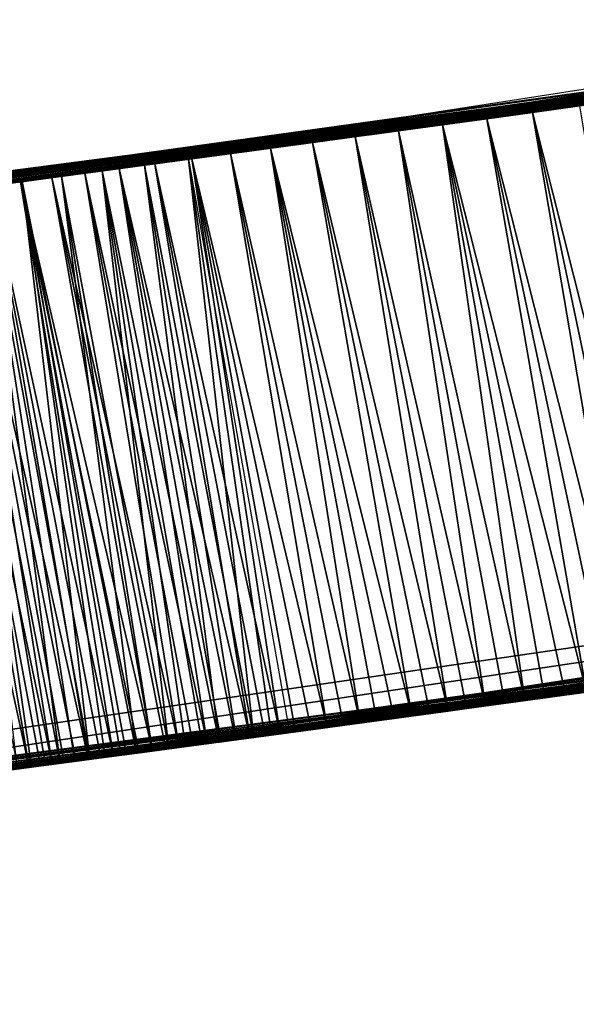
# Model space of a CAD drawing. Header units: millimetres. Extents: x -135 to 891, y -20 to 307.
# Tile 84 of 211: x 873.7988 to 873.8945, y 8.9178 to 9.0871. Entities that reach past the tile are written whole.
import ezdxf

# ---------------------------------------------------------------- set-up
doc = ezdxf.new("R2010")
doc.units = ezdxf.units.MM
doc.header["$LTSCALE"] = 65.185185
for name, color, linetype in [('105', 7, 'CONTINUOUS'), ('116', 7, 'CONTINUOUS'), ('121', 7, 'CONTINUOUS'), ('83', 7, 'CONTINUOUS'), ('84', 7, 'CONTINUOUS'), ('85', 7, 'CONTINUOUS'), ('86', 7, 'CONTINUOUS')]:
    doc.layers.add(name, color=color, linetype=linetype)

msp = doc.modelspace()

# ---------------------------------------------------------------- linework, layer by layer
at = {"layer": '105', "color": 7, "linetype": 'Continuous', "true_color": 0xccffff}
for points in [[(873.88696, 9.07117, 18.69362), (873.91156, 8.97362, 18.70126), (873.89513, 9.0723, 18.7022), (873.88696, 9.07117, 18.69362)], [(873.87911, 9.07009, 18.68538), (873.90375, 8.97254, 18.69305), (873.88696, 9.07117, 18.69362), (873.87911, 9.07009, 18.68538)], [(873.90375, 8.97254, 18.69305), (873.90761, 8.97308, 18.69711), (873.88696, 9.07117, 18.69362), (873.90375, 8.97254, 18.69305)], [(873.90761, 8.97308, 18.69711), (873.91156, 8.97362, 18.70126), (873.88696, 9.07117, 18.69362), (873.90761, 8.97308, 18.69711)], [(873.86395, 9.06802, 18.66944), (873.88564, 8.97005, 18.67403), (873.87149, 9.06905, 18.67737), (873.86395, 9.06802, 18.66944)], [(873.87149, 9.06905, 18.67737), (873.89626, 8.97151, 18.68519), (873.87911, 9.07009, 18.68538), (873.87149, 9.06905, 18.67737)], [(873.88564, 8.97005, 18.67403), (873.8891, 8.97053, 18.67767), (873.87149, 9.06905, 18.67737), (873.88564, 8.97005, 18.67403)], [(873.8891, 8.97053, 18.67767), (873.89264, 8.97101, 18.68139), (873.87149, 9.06905, 18.67737), (873.8891, 8.97053, 18.67767)], [(873.89264, 8.97101, 18.68139), (873.89626, 8.97151, 18.68519), (873.87149, 9.06905, 18.67737), (873.89264, 8.97101, 18.68139)], [(873.89626, 8.97151, 18.68519), (873.89996, 8.97202, 18.68908), (873.87911, 9.07009, 18.68538), (873.89626, 8.97151, 18.68519)], [(873.89996, 8.97202, 18.68908), (873.90375, 8.97254, 18.69305), (873.87911, 9.07009, 18.68538), (873.89996, 8.97202, 18.68908)], [(873.84913, 9.066, 18.65386), (873.87245, 8.96825, 18.66015), (873.85651, 9.067, 18.66162), (873.84913, 9.066, 18.65386)], [(873.85651, 9.067, 18.66162), (873.8789, 8.96913, 18.66694), (873.86395, 9.06802, 18.66944), (873.85651, 9.067, 18.66162)], [(873.87245, 8.96825, 18.66015), (873.87564, 8.96868, 18.66351), (873.85651, 9.067, 18.66162), (873.87245, 8.96825, 18.66015)], [(873.87564, 8.96868, 18.66351), (873.8789, 8.96913, 18.66694), (873.85651, 9.067, 18.66162), (873.87564, 8.96868, 18.66351)], [(873.8789, 8.96913, 18.66694), (873.88224, 8.96959, 18.67045), (873.86395, 9.06802, 18.66944), (873.8789, 8.96913, 18.66694)], [(873.88224, 8.96959, 18.67045), (873.88564, 8.97005, 18.67403), (873.86395, 9.06802, 18.66944), (873.88224, 8.96959, 18.67045)], [(873.84194, 9.06502, 18.64629), (873.86622, 8.9674, 18.65361), (873.84913, 9.066, 18.65386), (873.84194, 9.06502, 18.64629)], [(873.86622, 8.9674, 18.65361), (873.86931, 8.96782, 18.65685), (873.84913, 9.066, 18.65386), (873.86622, 8.9674, 18.65361)], [(873.86931, 8.96782, 18.65685), (873.87245, 8.96825, 18.66015), (873.84913, 9.066, 18.65386), (873.86931, 8.96782, 18.65685)], [(873.82842, 9.06319, 18.63206), (873.85166, 8.96542, 18.63828), (873.83505, 9.06409, 18.63904), (873.82842, 9.06319, 18.63206)], [(873.83505, 9.06409, 18.63904), (873.85732, 8.96619, 18.64424), (873.84194, 9.06502, 18.64629), (873.83505, 9.06409, 18.63904)], [(873.85166, 8.96542, 18.63828), (873.85446, 8.9658, 18.64123), (873.83505, 9.06409, 18.63904), (873.85166, 8.96542, 18.63828)], [(873.85446, 8.9658, 18.64123), (873.85732, 8.96619, 18.64424), (873.83505, 9.06409, 18.63904), (873.85446, 8.9658, 18.64123)], [(873.85732, 8.96619, 18.64424), (873.86023, 8.96659, 18.6473), (873.84194, 9.06502, 18.64629), (873.85732, 8.96619, 18.64424)], [(873.86023, 8.96659, 18.6473), (873.8632, 8.96699, 18.65042), (873.84194, 9.06502, 18.64629), (873.86023, 8.96659, 18.6473)], [(873.8632, 8.96699, 18.65042), (873.86622, 8.9674, 18.65361), (873.84194, 9.06502, 18.64629), (873.8632, 8.96699, 18.65042)], [(873.82025, 9.06209, 18.52161), (873.83309, 8.96292, 18.52163), (873.81295, 9.06111, 18.52165), (873.82025, 9.06209, 18.52161)], [(873.81589, 9.06151, 18.61888), (873.83842, 8.96364, 18.62436), (873.82203, 9.06233, 18.62535), (873.81589, 9.06151, 18.61888)], [(873.82784, 9.06311, 18.5216), (873.83905, 8.96372, 18.5216), (873.82025, 9.06209, 18.52161), (873.82784, 9.06311, 18.5216)], [(873.83905, 8.96372, 18.5216), (873.83605, 8.96332, 18.52161), (873.82025, 9.06209, 18.52161), (873.83905, 8.96372, 18.5216)], [(873.83605, 8.96332, 18.52161), (873.83309, 8.96292, 18.52163), (873.82025, 9.06209, 18.52161), (873.83605, 8.96332, 18.52161)], [(873.82203, 9.06233, 18.62535), (873.84358, 8.96433, 18.62979), (873.82842, 9.06319, 18.63206), (873.82203, 9.06233, 18.62535)], [(873.83842, 8.96364, 18.62436), (873.84098, 8.96398, 18.62705), (873.82203, 9.06233, 18.62535), (873.83842, 8.96364, 18.62436)], [(873.84098, 8.96398, 18.62705), (873.84358, 8.96433, 18.62979), (873.82203, 9.06233, 18.62535), (873.84098, 8.96398, 18.62705)], [(873.84517, 8.96455, 18.5216), (873.84209, 8.96413, 18.5216), (873.82784, 9.06311, 18.5216), (873.84517, 8.96455, 18.5216)], [(873.84209, 8.96413, 18.5216), (873.83905, 8.96372, 18.5216), (873.82784, 9.06311, 18.5216), (873.84209, 8.96413, 18.5216)], [(873.84358, 8.96433, 18.62979), (873.84622, 8.96469, 18.63257), (873.82842, 9.06319, 18.63206), (873.84358, 8.96433, 18.62979)], [(873.84622, 8.96469, 18.63257), (873.84891, 8.96505, 18.63539), (873.82842, 9.06319, 18.63206), (873.84622, 8.96469, 18.63257)], [(873.84891, 8.96505, 18.63539), (873.85166, 8.96542, 18.63828), (873.82842, 9.06319, 18.63206), (873.84891, 8.96505, 18.63539)], [(873.80596, 9.06018, 18.52172), (873.8189, 8.96102, 18.52178), (873.79924, 9.05928, 18.52183), (873.80596, 9.06018, 18.52172)], [(873.80432, 9.05996, 18.60671), (873.82624, 8.962, 18.61154), (873.80999, 9.06072, 18.61267), (873.80432, 9.05996, 18.60671)], [(873.81295, 9.06111, 18.52165), (873.82445, 8.96176, 18.5217), (873.80596, 9.06018, 18.52172), (873.81295, 9.06111, 18.52165)], [(873.82445, 8.96176, 18.5217), (873.82165, 8.96139, 18.52174), (873.80596, 9.06018, 18.52172), (873.82445, 8.96176, 18.5217)], [(873.82165, 8.96139, 18.52174), (873.8189, 8.96102, 18.52178), (873.80596, 9.06018, 18.52172), (873.82165, 8.96139, 18.52174)], [(873.80999, 9.06072, 18.61267), (873.83101, 8.96264, 18.61655), (873.81589, 9.06151, 18.61888), (873.80999, 9.06072, 18.61267)], [(873.82624, 8.962, 18.61154), (873.82861, 8.96232, 18.61403), (873.80999, 9.06072, 18.61267), (873.82624, 8.962, 18.61154)], [(873.82861, 8.96232, 18.61403), (873.83101, 8.96264, 18.61655), (873.80999, 9.06072, 18.61267), (873.82861, 8.96232, 18.61403)], [(873.83309, 8.96292, 18.52163), (873.83017, 8.96253, 18.52165), (873.81295, 9.06111, 18.52165), (873.83309, 8.96292, 18.52163)], [(873.83017, 8.96253, 18.52165), (873.82729, 8.96214, 18.52167), (873.81295, 9.06111, 18.52165), (873.83017, 8.96253, 18.52165)], [(873.82729, 8.96214, 18.52167), (873.82445, 8.96176, 18.5217), (873.81295, 9.06111, 18.52165), (873.82729, 8.96214, 18.52167)], [(873.83101, 8.96264, 18.61655), (873.83344, 8.96297, 18.61911), (873.81589, 9.06151, 18.61888), (873.83101, 8.96264, 18.61655)], [(873.83344, 8.96297, 18.61911), (873.83591, 8.9633, 18.62171), (873.81589, 9.06151, 18.61888), (873.83344, 8.96297, 18.61911)], [(873.83591, 8.9633, 18.62171), (873.83842, 8.96364, 18.62436), (873.81589, 9.06151, 18.61888), (873.83591, 8.9633, 18.62171)], [(873.79277, 9.05842, 18.52198), (873.80572, 8.95926, 18.52212), (873.78653, 9.05759, 18.5222), (873.79277, 9.05842, 18.52198)], [(873.78865, 9.05787, 18.59024), (873.81062, 8.95991, 18.59511), (873.79369, 9.05854, 18.59553), (873.78865, 9.05787, 18.59024)], [(873.79924, 9.05928, 18.52183), (873.81086, 8.95995, 18.52196), (873.79277, 9.05842, 18.52198), (873.79924, 9.05928, 18.52183)], [(873.81086, 8.95995, 18.52196), (873.80827, 8.9596, 18.52204), (873.79277, 9.05842, 18.52198), (873.81086, 8.95995, 18.52196)], [(873.80827, 8.9596, 18.52204), (873.80572, 8.95926, 18.52212), (873.79277, 9.05842, 18.52198), (873.80827, 8.9596, 18.52204)], [(873.79369, 9.05854, 18.59553), (873.81493, 8.96049, 18.59964), (873.7989, 9.05924, 18.60101), (873.79369, 9.05854, 18.59553)], [(873.81062, 8.95991, 18.59511), (873.81276, 8.9602, 18.59736), (873.79369, 9.05854, 18.59553), (873.81062, 8.95991, 18.59511)], [(873.81276, 8.9602, 18.59736), (873.81493, 8.96049, 18.59964), (873.79369, 9.05854, 18.59553), (873.81276, 8.9602, 18.59736)], [(873.7989, 9.05924, 18.60101), (873.82162, 8.96138, 18.60668), (873.80432, 9.05996, 18.60671), (873.7989, 9.05924, 18.60101)], [(873.81493, 8.96049, 18.59964), (873.81713, 8.96078, 18.60195), (873.7989, 9.05924, 18.60101), (873.81493, 8.96049, 18.59964)], [(873.81713, 8.96078, 18.60195), (873.81936, 8.96108, 18.6043), (873.7989, 9.05924, 18.60101), (873.81713, 8.96078, 18.60195)], [(873.81936, 8.96108, 18.6043), (873.82162, 8.96138, 18.60668), (873.7989, 9.05924, 18.60101), (873.81936, 8.96108, 18.6043)], [(873.8189, 8.96102, 18.52178), (873.81618, 8.96065, 18.52183), (873.79924, 9.05928, 18.52183), (873.8189, 8.96102, 18.52178)], [(873.81618, 8.96065, 18.52183), (873.8135, 8.9603, 18.52189), (873.79924, 9.05928, 18.52183), (873.81618, 8.96065, 18.52183)], [(873.8135, 8.9603, 18.52189), (873.81086, 8.95995, 18.52196), (873.79924, 9.05928, 18.52183), (873.8135, 8.9603, 18.52189)], [(873.82162, 8.96138, 18.60668), (873.82391, 8.96169, 18.60909), (873.80432, 9.05996, 18.60671), (873.82162, 8.96138, 18.60668)], [(873.82391, 8.96169, 18.60909), (873.82624, 8.962, 18.61154), (873.80432, 9.05996, 18.60671), (873.82391, 8.96169, 18.60909)], [(873.77906, 9.0566, 18.58015), (873.8004, 8.95855, 18.58437), (873.78378, 9.05723, 18.58512), (873.77906, 9.0566, 18.58015)], [(873.78378, 9.05723, 18.58512), (873.8044, 8.95909, 18.58857), (873.78865, 9.05787, 18.59024), (873.78378, 9.05723, 18.58512)], [(873.8004, 8.95855, 18.58437), (873.80238, 8.95882, 18.58645), (873.78378, 9.05723, 18.58512), (873.8004, 8.95855, 18.58437)], [(873.80238, 8.95882, 18.58645), (873.8044, 8.95909, 18.58857), (873.78378, 9.05723, 18.58512), (873.80238, 8.95882, 18.58645)], [(873.80572, 8.95926, 18.52212), (873.80323, 8.95893, 18.52222), (873.78653, 9.05759, 18.5222), (873.80572, 8.95926, 18.52212)], [(873.80323, 8.95893, 18.52222), (873.8008, 8.95861, 18.52233), (873.78653, 9.05759, 18.5222), (873.80323, 8.95893, 18.52222)], [(873.8008, 8.95861, 18.52233), (873.79842, 8.95829, 18.52245), (873.78653, 9.05759, 18.5222), (873.8008, 8.95861, 18.52233)], [(873.8044, 8.95909, 18.58857), (873.80644, 8.95936, 18.59072), (873.78865, 9.05787, 18.59024), (873.8044, 8.95909, 18.58857)], [(873.80644, 8.95936, 18.59072), (873.80852, 8.95963, 18.5929), (873.78865, 9.05787, 18.59024), (873.80644, 8.95936, 18.59072)], [(873.80852, 8.95963, 18.5929), (873.81062, 8.95991, 18.59511), (873.78865, 9.05787, 18.59024), (873.80852, 8.95963, 18.5929)], [(873.79845, 8.9583, 18.58232), (873.8004, 8.95855, 18.58437), (873.77906, 9.0566, 18.58015), (873.79845, 8.9583, 18.58232)]]:
    msp.add_3dface(points, dxfattribs=at)
at = {"layer": '116', "color": 7, "linetype": 'Continuous', "true_color": 0xccffff}
for points in [[(873.79927, 9.05929, 9.90676), (874.69228, 9.19905, 10.60347), (874.66893, 9.19486, 11.19381), (873.79927, 9.05929, 9.90676)], [(873.75941, 9.05401, 10.46109), (873.79927, 9.05929, 9.90676), (874.66893, 9.19486, 11.19381), (873.75941, 9.05401, 10.46109)], [(874.56056, 9.17581, 9.56), (873.88563, 9.07099, 9.84203), (873.88496, 9.0709, 9.5648), (874.56056, 9.17581, 9.56)], [(873.89967, 9.07293, 9.84208), (873.88563, 9.07099, 9.84203), (874.56056, 9.17581, 9.56), (873.89967, 9.07293, 9.84208)], [(873.60625, 9.03451, 11.9984), (874.20636, 9.11784, 12.02029), (873.62722, 9.03711, 12.31851), (873.60625, 9.03451, 11.9984)], [(873.62722, 9.03711, 12.31851), (874.20636, 9.11784, 12.02029), (873.66839, 9.04228, 12.31626), (873.62722, 9.03711, 12.31851)], [(873.66839, 9.04228, 12.31626), (874.20636, 9.11784, 12.02029), (873.71109, 9.04773, 12.31431), (873.66839, 9.04228, 12.31626)], [(873.71109, 9.04773, 12.31431), (874.20636, 9.11784, 12.02029), (873.75546, 9.05349, 12.3126), (873.71109, 9.04773, 12.31431)], [(873.75546, 9.05349, 12.3126), (874.20636, 9.11784, 12.02029), (873.80151, 9.05958, 12.31113), (873.75546, 9.05349, 12.3126)], [(873.80151, 9.05958, 12.31113), (874.20636, 9.11784, 12.02029), (873.84935, 9.06603, 12.3098), (873.80151, 9.05958, 12.31113)], [(873.84935, 9.06603, 12.3098), (874.20636, 9.11784, 12.02029), (873.899, 9.07284, 12.30862), (873.84935, 9.06603, 12.3098)], [(874.18425, 9.11444, 18.51968), (873.82784, 9.06311, 18.5216), (873.9991, 9.08696, 18.2624), (874.18425, 9.11444, 18.51968)], [(873.8034, 9.05984, 19.28646), (873.97057, 9.08288, 18.7808), (874.09888, 9.10155, 19.5656), (873.8034, 9.05984, 19.28646)], [(873.86076, 9.06758, 16.57354), (874.06445, 9.09645, 16.57904), (873.95639, 9.08087, 16.97076), (873.86076, 9.06758, 16.57354)], [(874.049, 9.09419, 21.7472), (873.48468, 9.01989, 22.21876), (873.45546, 9.01649, 21.73326), (874.049, 9.09419, 21.7472)], [(873.48468, 9.01989, 22.21876), (874.049, 9.09419, 21.7472), (873.51846, 9.02388, 22.21686), (873.48468, 9.01989, 22.21876)], [(873.51846, 9.02388, 22.21686), (874.049, 9.09419, 21.7472), (873.55307, 9.02802, 22.215), (873.51846, 9.02388, 22.21686)], [(873.55307, 9.02802, 22.215), (874.049, 9.09419, 21.7472), (873.58849, 9.03233, 22.2132), (873.55307, 9.02802, 22.215)], [(873.58849, 9.03233, 22.2132), (874.049, 9.09419, 21.7472), (873.62472, 9.0368, 22.21144), (873.58849, 9.03233, 22.2132)], [(873.62472, 9.0368, 22.21144), (874.049, 9.09419, 21.7472), (873.66182, 9.04145, 22.20972), (873.62472, 9.0368, 22.21144)], [(873.66182, 9.04145, 22.20972), (874.049, 9.09419, 21.7472), (873.69982, 9.04628, 22.20804), (873.66182, 9.04145, 22.20972)], [(873.69982, 9.04628, 22.20804), (874.049, 9.09419, 21.7472), (873.73868, 9.0513, 22.20641), (873.69982, 9.04628, 22.20804)], [(873.73868, 9.0513, 22.20641), (874.049, 9.09419, 21.7472), (873.77847, 9.05652, 22.20479), (873.73868, 9.0513, 22.20641)], [(873.77847, 9.05652, 22.20479), (874.049, 9.09419, 21.7472), (873.81923, 9.06196, 22.20319), (873.77847, 9.05652, 22.20479)], [(873.81923, 9.06196, 22.20319), (874.049, 9.09419, 21.7472), (873.86092, 9.0676, 22.20162), (873.81923, 9.06196, 22.20319)], [(873.86092, 9.0676, 22.20162), (874.049, 9.09419, 21.7472), (873.90359, 9.07347, 22.20006), (873.86092, 9.0676, 22.20162)], [(874.03845, 9.09265, 5.59009), (873.86619, 9.06832, 5.64349), (873.91662, 9.07529, 5.10853), (874.03845, 9.09265, 5.59009)], [(873.9991, 9.08696, 18.2624), (873.7461, 9.05227, 18.53099), (873.43468, 9.0141, 18.25708), (873.9991, 9.08696, 18.2624)], [(873.7494, 9.0527, 18.52816), (873.7461, 9.05227, 18.53099), (873.9991, 9.08696, 18.2624), (873.7494, 9.0527, 18.52816)], [(873.75393, 9.05329, 18.52619), (873.7494, 9.0527, 18.52816), (873.9991, 9.08696, 18.2624), (873.75393, 9.05329, 18.52619)], [(873.75872, 9.05392, 18.52488), (873.75393, 9.05329, 18.52619), (873.9991, 9.08696, 18.2624), (873.75872, 9.05392, 18.52488)], [(873.76388, 9.0546, 18.52402), (873.75872, 9.05392, 18.52488), (873.9991, 9.08696, 18.2624), (873.76388, 9.0546, 18.52402)], [(873.76921, 9.0553, 18.52335), (873.76388, 9.0546, 18.52402), (873.9991, 9.08696, 18.2624), (873.76921, 9.0553, 18.52335)], [(873.77476, 9.05603, 18.52286), (873.76921, 9.0553, 18.52335), (873.9991, 9.08696, 18.2624), (873.77476, 9.05603, 18.52286)], [(873.78053, 9.0568, 18.52248), (873.77476, 9.05603, 18.52286), (873.9991, 9.08696, 18.2624), (873.78053, 9.0568, 18.52248)], [(873.78653, 9.05759, 18.5222), (873.78053, 9.0568, 18.52248), (873.9991, 9.08696, 18.2624), (873.78653, 9.05759, 18.5222)], [(873.79277, 9.05842, 18.52198), (873.78653, 9.05759, 18.5222), (873.9991, 9.08696, 18.2624), (873.79277, 9.05842, 18.52198)], [(873.79924, 9.05928, 18.52183), (873.79277, 9.05842, 18.52198), (873.9991, 9.08696, 18.2624), (873.79924, 9.05928, 18.52183)], [(873.80596, 9.06018, 18.52172), (873.79924, 9.05928, 18.52183), (873.9991, 9.08696, 18.2624), (873.80596, 9.06018, 18.52172)], [(873.81295, 9.06111, 18.52165), (873.80596, 9.06018, 18.52172), (873.9991, 9.08696, 18.2624), (873.81295, 9.06111, 18.52165)], [(873.82025, 9.06209, 18.52161), (873.81295, 9.06111, 18.52165), (873.9991, 9.08696, 18.2624), (873.82025, 9.06209, 18.52161)], [(873.82784, 9.06311, 18.5216), (873.82025, 9.06209, 18.52161), (873.9991, 9.08696, 18.2624), (873.82784, 9.06311, 18.5216)], [(873.86876, 9.06867, 15.67561), (873.87483, 9.06951, 14.01246), (873.97825, 9.08397, 15.64856), (873.86876, 9.06867, 15.67561)], [(873.87483, 9.06951, 14.01246), (873.98096, 9.08436, 14.04415), (873.97825, 9.08397, 15.64856), (873.87483, 9.06951, 14.01246)], [(873.95798, 9.08109, 18.76783), (873.97057, 9.08288, 18.7808), (873.8034, 9.05984, 19.28646), (873.95798, 9.08109, 18.76783)], [(873.77258, 9.05575, 16.96939), (873.86076, 9.06758, 16.57354), (873.95639, 9.08087, 16.97076), (873.77258, 9.05575, 16.96939)], [(873.94588, 9.07939, 18.7553), (873.95798, 9.08109, 18.76783), (873.8034, 9.05984, 19.28646), (873.94588, 9.07939, 18.7553)], [(873.95301, 9.08039, 9.06312), (873.89183, 9.07185, 9.06407), (873.9497, 9.07992, 8.61198), (873.95301, 9.08039, 9.06312)], [(873.93417, 9.07774, 18.7431), (873.94588, 9.07939, 18.7553), (873.8034, 9.05984, 19.28646), (873.93417, 9.07774, 18.7431)], [(873.94188, 9.07882, 12.7153), (873.88885, 9.07143, 13.16675), (873.87697, 9.0698, 12.71406), (873.94188, 9.07882, 12.7153)], [(873.94041, 9.07862, 13.16626), (873.88885, 9.07143, 13.16675), (873.94188, 9.07882, 12.7153), (873.94041, 9.07862, 13.16626)], [(873.9497, 9.07992, 8.61198), (873.89183, 9.07185, 9.06407), (873.88977, 9.07156, 8.61102), (873.9497, 9.07992, 8.61198)], [(873.92314, 9.07619, 18.73156), (873.93417, 9.07774, 18.7431), (873.8034, 9.05984, 19.28646), (873.92314, 9.07619, 18.73156)], [(873.91662, 9.07529, 5.10853), (873.86619, 9.06832, 5.64349), (873.75205, 9.05305, 5.17681), (873.91662, 9.07529, 5.10853)], [(873.91309, 9.07479, 18.72105), (873.92314, 9.07619, 18.73156), (873.8034, 9.05984, 19.28646), (873.91309, 9.07479, 18.72105)], [(873.92083, 9.07587, 23.12476), (873.87013, 9.06886, 23.12741), (873.91627, 9.07524, 22.66113), (873.92083, 9.07587, 23.12476)], [(873.87753, 9.06988, 21.32815), (873.88304, 9.07063, 21.0252), (873.91943, 9.07568, 21.32664), (873.87753, 9.06988, 21.32815)], [(873.88304, 9.07063, 21.0252), (873.92279, 9.07615, 21.02651), (873.91943, 9.07568, 21.32664), (873.88304, 9.07063, 21.0252)], [(873.91627, 9.07524, 22.66113), (873.77789, 9.05645, 23.13258), (873.76626, 9.05491, 22.65809), (873.91627, 9.07524, 22.66113)], [(873.82251, 9.0624, 23.13002), (873.77789, 9.05645, 23.13258), (873.91627, 9.07524, 22.66113), (873.82251, 9.0624, 23.13002)], [(873.90379, 9.0735, 18.71129), (873.91309, 9.07479, 18.72105), (873.8034, 9.05984, 19.28646), (873.90379, 9.0735, 18.71129)], [(873.87013, 9.06886, 23.12741), (873.82251, 9.0624, 23.13002), (873.91627, 9.07524, 22.66113), (873.87013, 9.06886, 23.12741)], [(873.89621, 9.07245, 24.8468), (873.8391, 9.06464, 25.31181), (873.80062, 9.05946, 24.84141), (873.89621, 9.07245, 24.8468)], [(873.89513, 9.0723, 18.7022), (873.90379, 9.0735, 18.71129), (873.8034, 9.05984, 19.28646), (873.89513, 9.0723, 18.7022)], [(873.88696, 9.07117, 18.69362), (873.89513, 9.0723, 18.7022), (873.8034, 9.05984, 19.28646), (873.88696, 9.07117, 18.69362)], [(873.89608, 9.07243, 25.34589), (873.8391, 9.06464, 25.31181), (873.89621, 9.07245, 24.8468), (873.89608, 9.07243, 25.34589)], [(873.87911, 9.07009, 18.68538), (873.88696, 9.07117, 18.69362), (873.8034, 9.05984, 19.28646), (873.87911, 9.07009, 18.68538)], [(873.88977, 9.07156, 8.61102), (873.83313, 9.06383, 9.06513), (873.83251, 9.06374, 8.60996), (873.88977, 9.07156, 8.61102)], [(873.89183, 9.07185, 9.06407), (873.83313, 9.06383, 9.06513), (873.88977, 9.07156, 8.61102), (873.89183, 9.07185, 9.06407)], [(873.88496, 9.0709, 9.5648), (873.83382, 9.06392, 9.83967), (873.83347, 9.06387, 9.56349), (873.88496, 9.0709, 9.5648)], [(873.84631, 9.06561, 9.84077), (873.83382, 9.06392, 9.83967), (873.88496, 9.0709, 9.5648), (873.84631, 9.06561, 9.84077)], [(873.88885, 9.07143, 13.16675), (873.8395, 9.06469, 13.1673), (873.87697, 9.0698, 12.71406), (873.88885, 9.07143, 13.16675)], [(873.84484, 9.06541, 21.02388), (873.88304, 9.07063, 21.0252), (873.87753, 9.06988, 21.32815), (873.84484, 9.06541, 21.02388)], [(873.85901, 9.06734, 9.84136), (873.84631, 9.06561, 9.84077), (873.88496, 9.0709, 9.5648), (873.85901, 9.06734, 9.84136)], [(873.87207, 9.06913, 9.84179), (873.85901, 9.06734, 9.84136), (873.88496, 9.0709, 9.5648), (873.87207, 9.06913, 9.84179)], [(873.88563, 9.07099, 9.84203), (873.87207, 9.06913, 9.84179), (873.88496, 9.0709, 9.5648), (873.88563, 9.07099, 9.84203)], [(873.75468, 9.05339, 15.69115), (873.76479, 9.05472, 13.99239), (873.86876, 9.06867, 15.67561), (873.75468, 9.05339, 15.69115)], [(873.76479, 9.05472, 13.99239), (873.87483, 9.06951, 14.01246), (873.86876, 9.06867, 15.67561), (873.76479, 9.05472, 13.99239)], [(873.87149, 9.06905, 18.67737), (873.87911, 9.07009, 18.68538), (873.8034, 9.05984, 19.28646), (873.87149, 9.06905, 18.67737)], [(873.86395, 9.06802, 18.66944), (873.87149, 9.06905, 18.67737), (873.8034, 9.05984, 19.28646), (873.86395, 9.06802, 18.66944)], [(873.87697, 9.0698, 12.71406), (873.8395, 9.06469, 13.1673), (873.81481, 9.06136, 12.71265), (873.87697, 9.0698, 12.71406)], [(873.83733, 9.0644, 21.32981), (873.84484, 9.06541, 21.02388), (873.87753, 9.06988, 21.32815), (873.83733, 9.0644, 21.32981)], [(873.6534, 9.04039, 16.56564), (873.86076, 9.06758, 16.57354), (873.77258, 9.05575, 16.96939), (873.6534, 9.04039, 16.56564)], [(873.86619, 9.06832, 5.64349), (873.69923, 9.04621, 5.7128), (873.75205, 9.05305, 5.17681), (873.86619, 9.06832, 5.64349)], [(873.85651, 9.067, 18.66162), (873.86395, 9.06802, 18.66944), (873.8034, 9.05984, 19.28646), (873.85651, 9.067, 18.66162)], [(873.84913, 9.066, 18.65386), (873.85651, 9.067, 18.66162), (873.8034, 9.05984, 19.28646), (873.84913, 9.066, 18.65386)], [(873.84194, 9.06502, 18.64629), (873.84913, 9.066, 18.65386), (873.8034, 9.05984, 19.28646), (873.84194, 9.06502, 18.64629)], [(873.8083, 9.06049, 21.02258), (873.84484, 9.06541, 21.02388), (873.83733, 9.0644, 21.32981), (873.8083, 9.06049, 21.02258)], [(873.83313, 9.06383, 9.06513), (873.77689, 9.05631, 9.06632), (873.83251, 9.06374, 8.60996), (873.83313, 9.06383, 9.06513)], [(873.83251, 9.06374, 8.60996), (873.77689, 9.05631, 9.06632), (873.77795, 9.05645, 8.60878), (873.83251, 9.06374, 8.60996)], [(873.8391, 9.06464, 25.31181), (873.7792, 9.05662, 25.28361), (873.80062, 9.05946, 24.84141), (873.8391, 9.06464, 25.31181)], [(873.83347, 9.06387, 9.56349), (873.79036, 9.0581, 9.84608), (873.78354, 9.05719, 9.56183), (873.83347, 9.06387, 9.56349)], [(873.79944, 9.05931, 9.84123), (873.79036, 9.0581, 9.84608), (873.83347, 9.06387, 9.56349), (873.79944, 9.05931, 9.84123)], [(873.8395, 9.06469, 13.1673), (873.79208, 9.05833, 13.1679), (873.81481, 9.06136, 12.71265), (873.8395, 9.06469, 13.1673)], [(873.79867, 9.0592, 21.33154), (873.8083, 9.06049, 21.02258), (873.83733, 9.0644, 21.32981), (873.79867, 9.0592, 21.33154)], [(873.81019, 9.06074, 9.83944), (873.79944, 9.05931, 9.84123), (873.83347, 9.06387, 9.56349), (873.81019, 9.06074, 9.83944)], [(873.83505, 9.06409, 18.63904), (873.84194, 9.06502, 18.64629), (873.8034, 9.05984, 19.28646), (873.83505, 9.06409, 18.63904)], [(873.82842, 9.06319, 18.63206), (873.83505, 9.06409, 18.63904), (873.8034, 9.05984, 19.28646), (873.82842, 9.06319, 18.63206)], [(873.8218, 9.0623, 9.83905), (873.81019, 9.06074, 9.83944), (873.83347, 9.06387, 9.56349), (873.8218, 9.0623, 9.83905)], [(873.83382, 9.06392, 9.83967), (873.8218, 9.0623, 9.83905), (873.83347, 9.06387, 9.56349), (873.83382, 9.06392, 9.83967)], [(873.82203, 9.06233, 18.62535), (873.82842, 9.06319, 18.63206), (873.8034, 9.05984, 19.28646), (873.82203, 9.06233, 18.62535)], [(873.81589, 9.06151, 18.61888), (873.82203, 9.06233, 18.62535), (873.8034, 9.05984, 19.28646), (873.81589, 9.06151, 18.61888)], [(873.81481, 9.06136, 12.71265), (873.79208, 9.05833, 13.1679), (873.75593, 9.05356, 12.71114), (873.81481, 9.06136, 12.71265)], [(873.77334, 9.05585, 21.02129), (873.8083, 9.06049, 21.02258), (873.79867, 9.0592, 21.33154), (873.77334, 9.05585, 21.02129)], [(873.80999, 9.06072, 18.61267), (873.81589, 9.06151, 18.61888), (873.8034, 9.05984, 19.28646), (873.80999, 9.06072, 18.61267)], [(873.80432, 9.05996, 18.60671), (873.80999, 9.06072, 18.61267), (873.8034, 9.05984, 19.28646), (873.80432, 9.05996, 18.60671)], [(873.57496, 9.03068, 19.07698), (873.7989, 9.05924, 18.60101), (873.8034, 9.05984, 19.28646), (873.57496, 9.03068, 19.07698)], [(873.79369, 9.05854, 18.59553), (873.7989, 9.05924, 18.60101), (873.57496, 9.03068, 19.07698), (873.79369, 9.05854, 18.59553)], [(873.80062, 9.05946, 24.84141), (873.71632, 9.0484, 25.26248), (873.69948, 9.04624, 24.84564), (873.80062, 9.05946, 24.84141)], [(873.7792, 9.05662, 25.28361), (873.71632, 9.0484, 25.26248), (873.80062, 9.05946, 24.84141), (873.7792, 9.05662, 25.28361)], [(873.79161, 9.05827, 9.90013), (873.79927, 9.05929, 9.90676), (873.75941, 9.05401, 10.46109), (873.79161, 9.05827, 9.90013)], [(873.7989, 9.05924, 18.60101), (873.80432, 9.05996, 18.60671), (873.8034, 9.05984, 19.28646), (873.7989, 9.05924, 18.60101)]]:
    msp.add_3dface(points, dxfattribs=at)
at = {"layer": '121', "color": 7, "linetype": 'Continuous', "true_color": 0xccffff}
for points in [[(873.93854, 8.97738, 14.54085), (873.90283, 8.97242, 15.15605), (873.89187, 8.97091, 14.50504), (873.93854, 8.97738, 14.54085)], [(873.90283, 8.97242, 15.15605), (873.84928, 8.9651, 15.18922), (873.89187, 8.97091, 14.50504), (873.90283, 8.97242, 15.15605)], [(873.89187, 8.97091, 14.50504), (873.84928, 8.9651, 15.18922), (873.84077, 8.96395, 14.47521), (873.89187, 8.97091, 14.50504)], [(873.84077, 8.96395, 14.47521), (873.79252, 8.95751, 15.21305), (873.78647, 8.95671, 14.45363), (873.84077, 8.96395, 14.47521)], [(873.84928, 8.9651, 15.18922), (873.79252, 8.95751, 15.21305), (873.84077, 8.96395, 14.47521), (873.84928, 8.9651, 15.18922)]]:
    msp.add_3dface(points, dxfattribs=at)
at = {"layer": '83', "color": 7, "linetype": 'Continuous', "true_color": 0xccffff}
for points in [[(874.63287, 9.08691, 65), (867.70628, 48.48263, 65), (867.13182, 48.37265, 65), (874.63287, 9.08691, 65)], [(875.77641, 9.32287, 65), (867.70628, 48.48263, 65), (874.63287, 9.08691, 65), (875.77641, 9.32287, 65)], [(866.56273, 48.24666, 65), (874.05535, 8.99434, 65), (867.13182, 48.37265, 65), (866.56273, 48.24666, 65)], [(874.05535, 8.99434, 65), (874.63287, 9.08691, 65), (867.13182, 48.37265, 65), (874.05535, 8.99434, 65)], [(873.47742, 8.91866, 65), (874.05535, 8.99434, 65), (866.56273, 48.24666, 65), (873.47742, 8.91866, 65)]]:
    msp.add_3dface(points, dxfattribs=at)
at = {"layer": '84', "color": 7, "linetype": 'Continuous', "true_color": 0xccffff}
for points in [[(873.86125, 10.2796), (874.95377, 10.47176), (874.63287, 9.08691), (873.86125, 10.2796)], [(872.7556, 10.15238), (873.86125, 10.2796), (873.48385, 8.91938), (872.7556, 10.15238)], [(873.48385, 8.91938), (873.86125, 10.2796), (874.63287, 9.08691), (873.48385, 8.91938)]]:
    msp.add_3dface(points, dxfattribs=at)
at = {"layer": '85', "color": 7, "linetype": 'Continuous', "true_color": 0xccffff}
for points in [[(874.68625, 9.09637, 11.19381), (874.2291, 9.02017, 12.02039), (873.77676, 8.95543, 10.4611), (874.68625, 9.09637, 11.19381)], [(873.48385, 8.91938), (874.63287, 9.08691), (873.61643, 8.93501, 5.2592), (873.48385, 8.91938)], [(873.61643, 8.93501, 5.2592), (874.63287, 9.08691), (873.77249, 8.95487, 5.17604), (873.61643, 8.93501, 5.2592)], [(874.63287, 9.08691, 22.66716), (873.76146, 8.95343, 22.65758), (874.63287, 9.08691, 22.18859), (874.63287, 9.08691, 22.66716)], [(874.63287, 9.08691, 22.18859), (873.76146, 8.95343, 22.65758), (874.49547, 9.06325, 22.18914), (874.63287, 9.08691, 22.18859)], [(873.77249, 8.95487, 5.17604), (874.63287, 9.08691), (873.93514, 8.9769, 5.10839), (873.77249, 8.95487, 5.17604)], [(874.49547, 9.06325, 22.18914), (873.76146, 8.95343, 22.65758), (874.36117, 9.04107, 22.19017), (874.49547, 9.06325, 22.18914)], [(874.36117, 9.04107, 22.19017), (873.76146, 8.95343, 22.65758), (874.22999, 9.02031, 22.19165), (874.36117, 9.04107, 22.19017)], [(874.2291, 9.02017, 12.02039), (873.62358, 8.93589, 11.9984), (873.77676, 8.95543, 10.4611), (874.2291, 9.02017, 12.02039)], [(874.22999, 9.02031, 22.19165), (873.76146, 8.95343, 22.65758), (874.10195, 9.00091, 22.1936), (874.22999, 9.02031, 22.19165)], [(874.16729, 9.0107, 16.97071), (874.01642, 8.98842, 18.2624), (873.70196, 8.94574, 16.96846), (874.16729, 9.0107, 16.97071)], [(874.10195, 9.00091, 22.1936), (873.76146, 8.95343, 22.65758), (874.05052, 8.99335, 22.1954), (874.10195, 9.00091, 22.1936)], [(874.07586, 8.99706, 5.58476), (873.91342, 8.97388, 8.61113), (873.8939, 8.97119, 5.63953), (874.07586, 8.99706, 5.58476)], [(874.06632, 8.99566, 21.7472), (873.47274, 8.91782, 21.73326), (874.04403, 8.99241, 21.32373), (874.06632, 8.99566, 21.7472)], [(874.05535, 8.99434, 65), (873.47742, 8.91866, 65), (874.00833, 8.98726, 25.41946), (874.05535, 8.99434, 65)], [(874.04403, 8.99241, 21.32373), (873.47274, 8.91782, 21.73326), (874.00375, 8.9866, 21.32465), (874.04403, 8.99241, 21.32373)], [(874.05052, 8.99335, 22.1954), (873.76146, 8.95343, 22.65758), (874.00039, 8.98612, 22.19718), (874.05052, 8.99335, 22.1954)], [(874.03482, 8.99107, 16.57812), (873.73985, 8.95061, 16.56892), (874.00661, 8.98701, 15.64512), (874.03482, 8.99107, 16.57812)], [(874.00833, 8.98726, 25.41946), (873.47742, 8.91866, 65), (873.9457, 8.97838, 25.36833), (874.00833, 8.98726, 25.41946)], [(874.01642, 8.98842, 18.2624), (873.68683, 8.94382, 18.26122), (873.70196, 8.94574, 16.96846), (874.01642, 8.98842, 18.2624)], [(874.00375, 8.9866, 21.32465), (873.47274, 8.91782, 21.73326), (873.96475, 8.98106, 21.32575), (874.00375, 8.9866, 21.32465)], [(874.00661, 8.98701, 15.64512), (873.73985, 8.95061, 16.56892), (873.90273, 8.9724, 15.67251), (874.00661, 8.98701, 15.64512)], [(874.00039, 8.98612, 22.19718), (873.76146, 8.95343, 22.65758), (873.95156, 8.9792, 22.19895), (874.00039, 8.98612, 22.19718)], [(873.96475, 8.98106, 21.32575), (873.47274, 8.91782, 21.73326), (873.92696, 8.97576, 21.32697), (873.96475, 8.98106, 21.32575)], [(873.95156, 8.9792, 22.19895), (873.76146, 8.95343, 22.65758), (873.90407, 8.97259, 22.20067), (873.95156, 8.9792, 22.19895)], [(873.95071, 8.97908, 19.40792), (873.80864, 8.95965, 21.02195), (873.80597, 8.95929, 19.27278), (873.95071, 8.97908, 19.40792)], [(873.84831, 8.96497, 21.02339), (873.80864, 8.95965, 21.02195), (873.95071, 8.97908, 19.40792), (873.84831, 8.96497, 21.02339)], [(873.88924, 8.97055, 21.02482), (873.84831, 8.96497, 21.02339), (873.95071, 8.97908, 19.40792), (873.88924, 8.97055, 21.02482)], [(873.93151, 8.97639, 21.02623), (873.88924, 8.97055, 21.02482), (873.95071, 8.97908, 19.40792), (873.93151, 8.97639, 21.02623)], [(873.9457, 8.97838, 25.36833), (873.47742, 8.91866, 65), (873.87988, 8.96926, 25.32517), (873.9457, 8.97838, 25.36833)], [(873.92696, 8.97576, 21.32697), (873.47274, 8.91782, 21.73326), (873.89042, 8.97071, 21.32833), (873.92696, 8.97576, 21.32697)], [(873.92771, 8.97586, 14.0213), (873.85165, 8.96542, 14.00327), (873.90326, 8.97248, 13.16678), (873.92771, 8.97586, 14.0213)], [(873.92793, 8.97589, 23.12528), (873.89533, 8.97138, 24.84509), (873.87848, 8.96907, 23.1279), (873.92793, 8.97589, 23.12528)], [(873.91342, 8.97388, 8.61113), (873.86517, 8.96726, 8.61026), (873.8939, 8.97119, 5.63953), (873.91342, 8.97388, 8.61113)], [(873.90273, 8.9724, 15.67251), (873.73985, 8.95061, 16.56892), (873.79353, 8.95764, 15.68939), (873.90273, 8.9724, 15.67251)], [(873.90407, 8.97259, 22.20067), (873.76146, 8.95343, 22.65758), (873.85787, 8.96627, 22.20238), (873.90407, 8.97259, 22.20067)], [(873.90228, 8.97234, 9.5648), (873.84485, 8.9645, 9.56332), (873.89597, 8.97147, 9.06429), (873.90228, 8.97234, 9.5648)], [(873.90326, 8.97248, 13.16678), (873.85165, 8.96542, 14.00327), (873.86288, 8.96695, 13.16722), (873.90326, 8.97248, 13.16678)], [(873.90769, 8.97309, 12.30882), (873.86904, 8.96778, 12.71351), (873.85664, 8.9661, 12.31007), (873.90769, 8.97309, 12.30882)], [(873.90849, 8.9732, 12.71435), (873.86904, 8.96778, 12.71351), (873.90769, 8.97309, 12.30882), (873.90849, 8.9732, 12.71435)], [(873.89042, 8.97071, 21.32833), (873.47274, 8.91782, 21.73326), (873.85499, 8.96588, 21.32978), (873.89042, 8.97071, 21.32833)], [(873.8939, 8.97119, 5.63953), (873.73255, 8.94967, 8.60724), (873.71656, 8.94761, 5.7128), (873.8939, 8.97119, 5.63953)], [(873.77481, 8.95518, 8.6083), (873.73255, 8.94967, 8.60724), (873.8939, 8.97119, 5.63953), (873.77481, 8.95518, 8.6083)], [(873.81904, 8.96104, 8.60931), (873.77481, 8.95518, 8.6083), (873.8939, 8.97119, 5.63953), (873.81904, 8.96104, 8.60931)], [(873.89533, 8.97138, 24.84509), (873.79714, 8.95812, 24.84122), (873.87848, 8.96907, 23.1279), (873.89533, 8.97138, 24.84509)], [(873.86517, 8.96726, 8.61026), (873.81904, 8.96104, 8.60931), (873.8939, 8.97119, 5.63953), (873.86517, 8.96726, 8.61026)], [(873.89597, 8.97147, 9.06429), (873.84485, 8.9645, 9.56332), (873.85848, 8.96635, 9.06498), (873.89597, 8.97147, 9.06429)], [(873.87988, 8.96926, 25.32517), (873.47742, 8.91866, 65), (873.81045, 8.95989, 25.2897), (873.87988, 8.96926, 25.32517)], [(873.87848, 8.96907, 23.1279), (873.79714, 8.95812, 24.84122), (873.83093, 8.96263, 23.13053), (873.87848, 8.96907, 23.1279)], [(873.86288, 8.96695, 13.16722), (873.85165, 8.96542, 14.00327), (873.82436, 8.96175, 13.1677), (873.86288, 8.96695, 13.16722)], [(873.86904, 8.96778, 12.71351), (873.83133, 8.96268, 12.71264), (873.85664, 8.9661, 12.31007), (873.86904, 8.96778, 12.71351)], [(873.85499, 8.96588, 21.32978), (873.47274, 8.91782, 21.73326), (873.82071, 8.96126, 21.33132), (873.85499, 8.96588, 21.32978)], [(873.85787, 8.96627, 22.20238), (873.76146, 8.95343, 22.65758), (873.81283, 8.96021, 22.20412), (873.85787, 8.96627, 22.20238)], [(873.85165, 8.96542, 14.00327), (873.77402, 8.95507, 13.99142), (873.82436, 8.96175, 13.1677), (873.85165, 8.96542, 14.00327)], [(873.85664, 8.9661, 12.31007), (873.83133, 8.96268, 12.71264), (873.80748, 8.9595, 12.31147), (873.85664, 8.9661, 12.31007)], [(873.85848, 8.96635, 9.06498), (873.84485, 8.9645, 9.56332), (873.82207, 8.96144, 9.06571), (873.85848, 8.96635, 9.06498)], [(873.84485, 8.9645, 9.56332), (873.78955, 8.95712, 9.5614), (873.82207, 8.96144, 9.06571), (873.84485, 8.9645, 9.56332)], [(873.83093, 8.96263, 23.13053), (873.79714, 8.95812, 24.84122), (873.78515, 8.95654, 23.13317), (873.83093, 8.96263, 23.13053)], [(873.83133, 8.96268, 12.71264), (873.79539, 8.95789, 12.71173), (873.80748, 8.9595, 12.31147), (873.83133, 8.96268, 12.71264)], [(873.82071, 8.96126, 21.33132), (873.47274, 8.91782, 21.73326), (873.78751, 8.95685, 21.33294), (873.82071, 8.96126, 21.33132)], [(873.81283, 8.96021, 22.20412), (873.76146, 8.95343, 22.65758), (873.769, 8.95441, 22.20587), (873.81283, 8.96021, 22.20412)], [(873.82436, 8.96175, 13.1677), (873.77402, 8.95507, 13.99142), (873.78727, 8.95682, 13.16822), (873.82436, 8.96175, 13.1677)], [(873.82207, 8.96144, 9.06571), (873.78955, 8.95712, 9.5614), (873.78678, 8.95675, 9.06649), (873.82207, 8.96144, 9.06571)], [(873.81045, 8.95989, 25.2897), (873.47742, 8.91866, 65), (873.74063, 8.95072, 25.26442), (873.81045, 8.95989, 25.2897)], [(873.80597, 8.95929, 19.27278), (873.69672, 8.94507, 21.01763), (873.67957, 8.9429, 19.15648), (873.80597, 8.95929, 19.27278)], [(873.73289, 8.94971, 21.01907), (873.69672, 8.94507, 21.01763), (873.80597, 8.95929, 19.27278), (873.73289, 8.94971, 21.01907)], [(873.77016, 8.95457, 21.02051), (873.73289, 8.94971, 21.01907), (873.80597, 8.95929, 19.27278), (873.77016, 8.95457, 21.02051)], [(873.80748, 8.9595, 12.31147), (873.76096, 8.95336, 12.7108), (873.76015, 8.95326, 12.31306), (873.80748, 8.9595, 12.31147)], [(873.79539, 8.95789, 12.71173), (873.76096, 8.95336, 12.7108), (873.80748, 8.9595, 12.31147), (873.79539, 8.95789, 12.71173)], [(873.80864, 8.95965, 21.02195), (873.77016, 8.95457, 21.02051), (873.80597, 8.95929, 19.27278), (873.80864, 8.95965, 21.02195)]]:
    msp.add_3dface(points, dxfattribs=at)
at = {"layer": '86', "color": 7, "linetype": 'Continuous', "true_color": 0xccffff}
for points in [[(873.8166, 8.96071, 9.90676), (874.70313, 9.09939, 9.82814), (874.7096, 9.10056, 10.60347), (873.8166, 8.96071, 9.90676)], [(874.66155, 9.09198, 9.82883), (874.70313, 9.09939, 9.82814), (873.8166, 8.96071, 9.90676), (874.66155, 9.09198, 9.82883)], [(874.62142, 9.0849, 9.82948), (874.66155, 9.09198, 9.82883), (873.8166, 8.96071, 9.90676), (874.62142, 9.0849, 9.82948)], [(874.58263, 9.07814, 9.83003), (874.62142, 9.0849, 9.82948), (873.8166, 8.96071, 9.90676), (874.58263, 9.07814, 9.83003)], [(874.54521, 9.0717, 9.8305), (874.58263, 9.07814, 9.83003), (873.8166, 8.96071, 9.90676), (874.54521, 9.0717, 9.8305)], [(874.50912, 9.06555, 9.83084), (874.54521, 9.0717, 9.8305), (873.8166, 8.96071, 9.90676), (874.50912, 9.06555, 9.83084)], [(874.47437, 9.0597, 9.83108), (874.50912, 9.06555, 9.83084), (873.8166, 8.96071, 9.90676), (874.47437, 9.0597, 9.83108)], [(874.44082, 9.05411, 9.83122), (874.47437, 9.0597, 9.83108), (873.8166, 8.96071, 9.90676), (874.44082, 9.05411, 9.83122)], [(874.40848, 9.04877, 9.83125), (874.44082, 9.05411, 9.83122), (873.8166, 8.96071, 9.90676), (874.40848, 9.04877, 9.83125)], [(874.37728, 9.04368, 9.83127), (874.40848, 9.04877, 9.83125), (873.8166, 8.96071, 9.90676), (874.37728, 9.04368, 9.83127)], [(874.3472, 9.03881, 9.83126), (874.37728, 9.04368, 9.83127), (873.8166, 8.96071, 9.90676), (874.3472, 9.03881, 9.83126)], [(874.31816, 9.03416, 9.83128), (874.3472, 9.03881, 9.83126), (873.8166, 8.96071, 9.90676), (874.31816, 9.03416, 9.83128)], [(874.29017, 9.02972, 9.83134), (874.31816, 9.03416, 9.83128), (873.8166, 8.96071, 9.90676), (874.29017, 9.02972, 9.83134)], [(874.26316, 9.02547, 9.83145), (874.29017, 9.02972, 9.83134), (873.8166, 8.96071, 9.90676), (874.26316, 9.02547, 9.83145)], [(874.23709, 9.02141, 9.83164), (874.26316, 9.02547, 9.83145), (873.8166, 8.96071, 9.90676), (874.23709, 9.02141, 9.83164)], [(874.21195, 9.01752, 9.8319), (874.23709, 9.02141, 9.83164), (873.8166, 8.96071, 9.90676), (874.21195, 9.01752, 9.8319)], [(874.18768, 9.0138, 9.83225), (874.21195, 9.01752, 9.8319), (873.8166, 8.96071, 9.90676), (874.18768, 9.0138, 9.83225)], [(873.84517, 8.96455, 18.5216), (874.20511, 9.01647, 18.51966), (873.84622, 8.96469, 18.63257), (873.84517, 8.96455, 18.5216)], [(873.84622, 8.96469, 18.63257), (874.20511, 9.01647, 18.51966), (873.84891, 8.96505, 18.63539), (873.84622, 8.96469, 18.63257)], [(873.84891, 8.96505, 18.63539), (874.20511, 9.01647, 18.51966), (873.85166, 8.96542, 18.63828), (873.84891, 8.96505, 18.63539)], [(873.85166, 8.96542, 18.63828), (874.20511, 9.01647, 18.51966), (873.85446, 8.9658, 18.64123), (873.85166, 8.96542, 18.63828)], [(873.85446, 8.9658, 18.64123), (874.20511, 9.01647, 18.51966), (873.85732, 8.96619, 18.64424), (873.85446, 8.9658, 18.64123)], [(873.85732, 8.96619, 18.64424), (874.20511, 9.01647, 18.51966), (873.86023, 8.96659, 18.6473), (873.85732, 8.96619, 18.64424)], [(873.86023, 8.96659, 18.6473), (874.20511, 9.01647, 18.51966), (873.8632, 8.96699, 18.65042), (873.86023, 8.96659, 18.6473)], [(873.8632, 8.96699, 18.65042), (874.20511, 9.01647, 18.51966), (873.86622, 8.9674, 18.65361), (873.8632, 8.96699, 18.65042)], [(873.86622, 8.9674, 18.65361), (874.20511, 9.01647, 18.51966), (873.86931, 8.96782, 18.65685), (873.86622, 8.9674, 18.65361)], [(873.86931, 8.96782, 18.65685), (874.20511, 9.01647, 18.51966), (873.87245, 8.96825, 18.66015), (873.86931, 8.96782, 18.65685)], [(873.87245, 8.96825, 18.66015), (874.20511, 9.01647, 18.51966), (873.87564, 8.96868, 18.66351), (873.87245, 8.96825, 18.66015)], [(873.87564, 8.96868, 18.66351), (874.20511, 9.01647, 18.51966), (873.8789, 8.96913, 18.66694), (873.87564, 8.96868, 18.66351)], [(873.8789, 8.96913, 18.66694), (874.20511, 9.01647, 18.51966), (873.88224, 8.96959, 18.67045), (873.8789, 8.96913, 18.66694)], [(873.88224, 8.96959, 18.67045), (874.20511, 9.01647, 18.51966), (873.88564, 8.97005, 18.67403), (873.88224, 8.96959, 18.67045)], [(873.88564, 8.97005, 18.67403), (874.20511, 9.01647, 18.51966), (873.8891, 8.97053, 18.67767), (873.88564, 8.97005, 18.67403)], [(873.8891, 8.97053, 18.67767), (874.20511, 9.01647, 18.51966), (873.89264, 8.97101, 18.68139), (873.8891, 8.97053, 18.67767)], [(873.89264, 8.97101, 18.68139), (874.20511, 9.01647, 18.51966), (873.89626, 8.97151, 18.68519), (873.89264, 8.97101, 18.68139)], [(874.16428, 9.01025, 9.83269), (874.18768, 9.0138, 9.83225), (873.8166, 8.96071, 9.90676), (874.16428, 9.01025, 9.83269)], [(874.14168, 9.00684, 9.83322), (874.16428, 9.01025, 9.83269), (873.8166, 8.96071, 9.90676), (874.14168, 9.00684, 9.83322)], [(874.11989, 9.00357, 9.83384), (874.14168, 9.00684, 9.83322), (873.8166, 8.96071, 9.90676), (874.11989, 9.00357, 9.83384)], [(874.09886, 9.00045, 9.83456), (874.11989, 9.00357, 9.83384), (873.8166, 8.96071, 9.90676), (874.09886, 9.00045, 9.83456)], [(874.07858, 8.99746, 9.83538), (874.09886, 9.00045, 9.83456), (873.8166, 8.96071, 9.90676), (874.07858, 8.99746, 9.83538)], [(874.059, 8.99459, 9.83626), (874.07858, 8.99746, 9.83538), (873.8166, 8.96071, 9.90676), (874.059, 8.99459, 9.83626)], [(874.04013, 8.99184, 9.83724), (874.059, 8.99459, 9.83626), (873.8166, 8.96071, 9.90676), (874.04013, 8.99184, 9.83724)], [(874.02192, 8.98921, 9.83822), (874.04013, 8.99184, 9.83724), (873.8166, 8.96071, 9.90676), (874.02192, 8.98921, 9.83822)], [(874.00434, 8.98669, 9.83916), (874.02192, 8.98921, 9.83822), (873.8166, 8.96071, 9.90676), (874.00434, 8.98669, 9.83916)], [(873.98739, 8.98427, 9.84003), (874.00434, 8.98669, 9.83916), (873.8166, 8.96071, 9.90676), (873.98739, 8.98427, 9.84003)], [(873.97101, 8.98194, 9.84076), (873.98739, 8.98427, 9.84003), (873.8166, 8.96071, 9.90676), (873.97101, 8.98194, 9.84076)], [(873.95522, 8.97971, 9.84135), (873.97101, 8.98194, 9.84076), (873.8166, 8.96071, 9.90676), (873.95522, 8.97971, 9.84135)], [(873.93997, 8.97757, 9.84177), (873.95522, 8.97971, 9.84135), (873.8166, 8.96071, 9.90676), (873.93997, 8.97757, 9.84177)], [(873.92527, 8.97552, 9.84202), (873.93997, 8.97757, 9.84177), (873.8166, 8.96071, 9.90676), (873.92527, 8.97552, 9.84202)], [(873.91109, 8.97356, 9.84208), (873.92527, 8.97552, 9.84202), (873.8166, 8.96071, 9.90676), (873.91109, 8.97356, 9.84208)], [(873.89743, 8.97167, 9.84196), (873.91109, 8.97356, 9.84208), (873.8166, 8.96071, 9.90676), (873.89743, 8.97167, 9.84196)], [(873.88426, 8.96986, 9.84165), (873.89743, 8.97167, 9.84196), (873.8166, 8.96071, 9.90676), (873.88426, 8.96986, 9.84165)], [(873.87159, 8.96813, 9.84115), (873.88426, 8.96986, 9.84165), (873.8166, 8.96071, 9.90676), (873.87159, 8.96813, 9.84115)], [(873.85937, 8.96647, 9.84052), (873.87159, 8.96813, 9.84115), (873.8166, 8.96071, 9.90676), (873.85937, 8.96647, 9.84052)], [(873.84755, 8.96487, 9.83943), (873.85937, 8.96647, 9.84052), (873.8166, 8.96071, 9.90676), (873.84755, 8.96487, 9.83943)], [(873.83622, 8.96334, 9.83891), (873.84755, 8.96487, 9.83943), (873.8166, 8.96071, 9.90676), (873.83622, 8.96334, 9.83891)], [(873.83591, 8.9633, 18.62171), (873.83605, 8.96332, 18.52161), (873.83842, 8.96364, 18.62436), (873.83591, 8.9633, 18.62171)], [(873.83605, 8.96332, 18.52161), (873.83905, 8.96372, 18.5216), (873.83842, 8.96364, 18.62436), (873.83605, 8.96332, 18.52161)], [(873.83842, 8.96364, 18.62436), (873.83905, 8.96372, 18.5216), (873.84098, 8.96398, 18.62705), (873.83842, 8.96364, 18.62436)], [(873.83905, 8.96372, 18.5216), (873.84209, 8.96413, 18.5216), (873.84098, 8.96398, 18.62705), (873.83905, 8.96372, 18.5216)], [(873.84098, 8.96398, 18.62705), (873.84209, 8.96413, 18.5216), (873.84358, 8.96433, 18.62979), (873.84098, 8.96398, 18.62705)], [(873.84209, 8.96413, 18.5216), (873.84517, 8.96455, 18.5216), (873.84358, 8.96433, 18.62979), (873.84209, 8.96413, 18.5216)], [(873.84358, 8.96433, 18.62979), (873.84517, 8.96455, 18.5216), (873.84622, 8.96469, 18.63257), (873.84358, 8.96433, 18.62979)], [(873.81497, 8.96049, 9.84195), (873.82518, 8.96186, 9.83971), (873.8166, 8.96071, 9.90676), (873.81497, 8.96049, 9.84195)], [(873.82518, 8.96186, 9.83971), (873.83622, 8.96334, 9.83891), (873.8166, 8.96071, 9.90676), (873.82518, 8.96186, 9.83971)], [(873.82391, 8.96169, 18.60909), (873.82445, 8.96176, 18.5217), (873.82624, 8.962, 18.61154), (873.82391, 8.96169, 18.60909)], [(873.82445, 8.96176, 18.5217), (873.82729, 8.96214, 18.52167), (873.82624, 8.962, 18.61154), (873.82445, 8.96176, 18.5217)], [(873.82624, 8.962, 18.61154), (873.82729, 8.96214, 18.52167), (873.82861, 8.96232, 18.61403), (873.82624, 8.962, 18.61154)], [(873.82729, 8.96214, 18.52167), (873.83017, 8.96253, 18.52165), (873.82861, 8.96232, 18.61403), (873.82729, 8.96214, 18.52167)], [(873.82861, 8.96232, 18.61403), (873.83017, 8.96253, 18.52165), (873.83101, 8.96264, 18.61655), (873.82861, 8.96232, 18.61403)], [(873.83017, 8.96253, 18.52165), (873.83309, 8.96292, 18.52163), (873.83101, 8.96264, 18.61655), (873.83017, 8.96253, 18.52165)], [(873.83101, 8.96264, 18.61655), (873.83309, 8.96292, 18.52163), (873.83344, 8.96297, 18.61911), (873.83101, 8.96264, 18.61655)], [(873.83309, 8.96292, 18.52163), (873.83605, 8.96332, 18.52161), (873.83344, 8.96297, 18.61911), (873.83309, 8.96292, 18.52163)], [(873.83344, 8.96297, 18.61911), (873.83605, 8.96332, 18.52161), (873.83591, 8.9633, 18.62171), (873.83344, 8.96297, 18.61911)], [(873.80652, 8.95937, 9.84688), (873.81497, 8.96049, 9.84195), (873.80914, 8.95972, 9.90039), (873.80652, 8.95937, 9.84688)], [(873.80914, 8.95972, 9.90039), (873.81497, 8.96049, 9.84195), (873.8166, 8.96071, 9.90676), (873.80914, 8.95972, 9.90039)], [(873.81062, 8.95991, 18.59511), (873.81086, 8.95995, 18.52196), (873.81276, 8.9602, 18.59736), (873.81062, 8.95991, 18.59511)], [(873.81086, 8.95995, 18.52196), (873.8135, 8.9603, 18.52189), (873.81276, 8.9602, 18.59736), (873.81086, 8.95995, 18.52196)], [(873.81276, 8.9602, 18.59736), (873.8135, 8.9603, 18.52189), (873.81493, 8.96049, 18.59964), (873.81276, 8.9602, 18.59736)], [(873.8135, 8.9603, 18.52189), (873.81618, 8.96065, 18.52183), (873.81493, 8.96049, 18.59964), (873.8135, 8.9603, 18.52189)], [(873.81493, 8.96049, 18.59964), (873.81618, 8.96065, 18.52183), (873.81713, 8.96078, 18.60195), (873.81493, 8.96049, 18.59964)], [(873.81618, 8.96065, 18.52183), (873.8189, 8.96102, 18.52178), (873.81713, 8.96078, 18.60195), (873.81618, 8.96065, 18.52183)], [(873.81713, 8.96078, 18.60195), (873.8189, 8.96102, 18.52178), (873.81936, 8.96108, 18.6043), (873.81713, 8.96078, 18.60195)], [(873.8189, 8.96102, 18.52178), (873.82165, 8.96139, 18.52174), (873.81936, 8.96108, 18.6043), (873.8189, 8.96102, 18.52178)], [(873.81936, 8.96108, 18.6043), (873.82165, 8.96139, 18.52174), (873.82162, 8.96138, 18.60668), (873.81936, 8.96108, 18.6043)], [(873.82165, 8.96139, 18.52174), (873.82445, 8.96176, 18.5217), (873.82162, 8.96138, 18.60668), (873.82165, 8.96139, 18.52174)], [(873.82162, 8.96138, 18.60668), (873.82445, 8.96176, 18.5217), (873.82391, 8.96169, 18.60909), (873.82162, 8.96138, 18.60668)], [(873.79754, 8.95817, 9.88615), (873.79972, 8.95846, 9.85391), (873.8029, 8.95889, 9.89353), (873.79754, 8.95817, 9.88615)], [(873.79842, 8.95829, 18.52245), (873.8008, 8.95861, 18.52233), (873.79845, 8.9583, 18.58232), (873.79842, 8.95829, 18.52245)], [(873.79845, 8.9583, 18.58232), (873.8008, 8.95861, 18.52233), (873.8004, 8.95855, 18.58437), (873.79845, 8.9583, 18.58232)], [(873.79972, 8.95846, 9.85391), (873.80652, 8.95937, 9.84688), (873.8029, 8.95889, 9.89353), (873.79972, 8.95846, 9.85391)], [(873.8004, 8.95855, 18.58437), (873.8008, 8.95861, 18.52233), (873.80238, 8.95882, 18.58645), (873.8004, 8.95855, 18.58437)], [(873.8008, 8.95861, 18.52233), (873.80323, 8.95893, 18.52222), (873.80238, 8.95882, 18.58645), (873.8008, 8.95861, 18.52233)], [(873.80238, 8.95882, 18.58645), (873.80323, 8.95893, 18.52222), (873.8044, 8.95909, 18.58857), (873.80238, 8.95882, 18.58645)], [(873.8029, 8.95889, 9.89353), (873.80652, 8.95937, 9.84688), (873.80914, 8.95972, 9.90039), (873.8029, 8.95889, 9.89353)], [(873.80323, 8.95893, 18.52222), (873.80572, 8.95926, 18.52212), (873.8044, 8.95909, 18.58857), (873.80323, 8.95893, 18.52222)], [(873.8044, 8.95909, 18.58857), (873.80572, 8.95926, 18.52212), (873.80644, 8.95936, 18.59072), (873.8044, 8.95909, 18.58857)], [(873.80572, 8.95926, 18.52212), (873.80827, 8.9596, 18.52204), (873.80644, 8.95936, 18.59072), (873.80572, 8.95926, 18.52212)], [(873.80644, 8.95936, 18.59072), (873.80827, 8.9596, 18.52204), (873.80852, 8.95963, 18.5929), (873.80644, 8.95936, 18.59072)], [(873.80827, 8.9596, 18.52204), (873.81086, 8.95995, 18.52196), (873.80852, 8.95963, 18.5929), (873.80827, 8.9596, 18.52204)], [(873.80852, 8.95963, 18.5929), (873.81086, 8.95995, 18.52196), (873.81062, 8.95991, 18.59511), (873.80852, 8.95963, 18.5929)], [(873.79523, 8.95787, 9.8616), (873.79972, 8.95846, 9.85391), (873.79754, 8.95817, 9.88615), (873.79523, 8.95787, 9.8616)]]:
    msp.add_3dface(points, dxfattribs=at)

doc.saveas('drawing.dxf')
